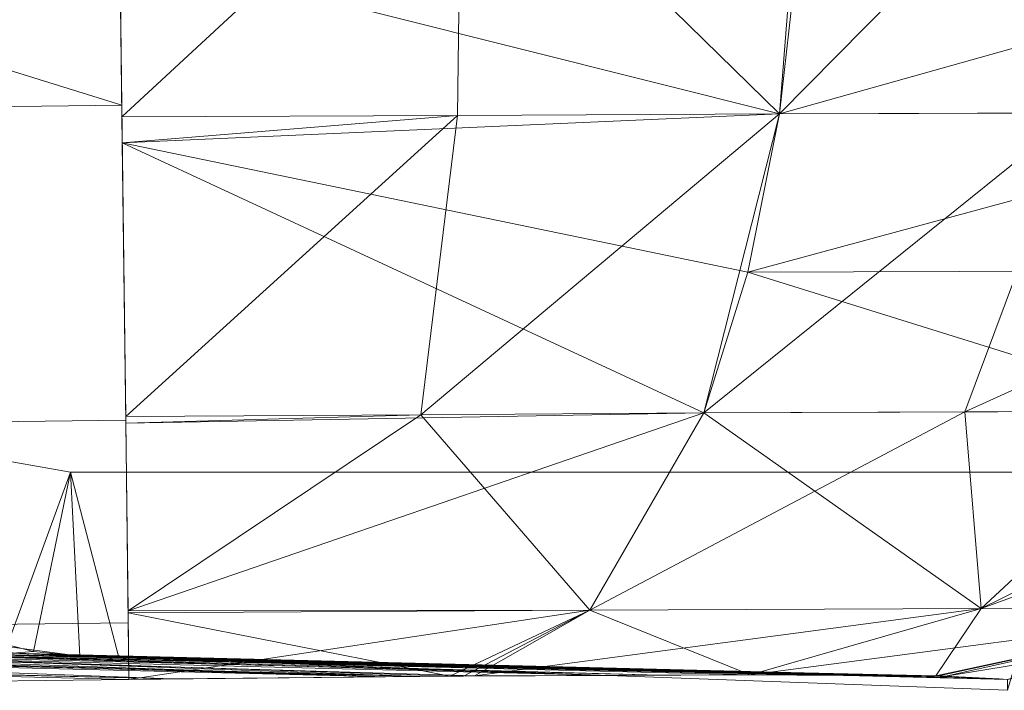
# Model space of a CAD drawing. Header units: millimetres. Extents: x -125 to 135, y -1868 to 49.
# Tile 41 of 53: x 120.54 to 123.12, y 6.28 to 8.04. Entities that reach past the tile are written whole.
import ezdxf

# ---------------------------------------------------------------- set-up
doc = ezdxf.new("R2010")
doc.units = ezdxf.units.MM
doc.layers.add('1', color=7, linetype='CONTINUOUS', true_color=0xffffff)

msp = doc.modelspace()

# ---------------------------------------------------------------- linework, layer by layer
at = {"layer": '1', "color": 252, "linetype": 'Continuous', "lineweight": 13}
for points in [[(122.5326, 7.7891, 455.4637), (122.598, 8.6213, 455.636), (121.7003, 8.6042, 455.8164)], [(123.3601, 8.6272, 455.1292), (122.598, 8.6213, 455.636), (122.5326, 7.7891, 455.4637)], [(122.5326, 7.7891, 455.4637), (123.3099, 7.7919, 455.0492), (123.3601, 8.6272, 455.1292)], [(118.5, 8.53, 32.0046), (120.8015, 8.587, 32.003), (120.8111, 7.8116, 32.1735)], [(120.8111, 7.8116, 455.8265), (120.8007, 8.5869, 455.997), (118.5, 8.5302, 455.9954)], [(121.7003, 8.6042, 455.8164), (120.8015, 8.587, 455.997), (120.8114, 7.7814, 455.8009)], [(120.8114, 7.7814, 455.8009), (121.6899, 7.7846, 455.7226), (121.7003, 8.6042, 455.8164)], [(121.7003, 8.6042, 455.8164), (121.6899, 7.7846, 455.7226), (122.5326, 7.7891, 455.4637)], [(118.5, 8.5302, 455.9954), (118.5, 7.7831, 455.8265), (120.8111, 7.8116, 455.8265)], [(120.8111, 7.8116, 32.1735), (118.5, 7.7831, 32.1735), (118.5, 8.53, 32.0046)], [(120.806, 8.2226, 32.0917), (122.5816, 8.2225, 32.4106), (122.5326, 7.7891, 32.5363)], [(122.5326, 7.7891, 32.5363), (120.8123, 7.713, 32.2158), (120.806, 8.2226, 32.0917)], [(124.0872, 8.2259, 33.4128), (123.9919, 7.7928, 33.5081), (122.5326, 7.7891, 32.5363)], [(122.5326, 7.7891, 32.5363), (122.5816, 8.2225, 32.4106), (124.0872, 8.2259, 33.4128)], [(118.5, 6.9576, 455.2724), (120.8212, 6.9862, 455.2724), (120.8111, 7.8116, 455.8265), (118.5, 7.7831, 455.8265)], [(118.5, 7.7831, 32.1735), (120.8111, 7.8116, 32.1735), (120.8212, 6.9862, 32.7276), (118.5, 6.9576, 32.7276)], [(121.6899, 7.7846, 455.7226), (120.8114, 7.7814, 455.8009), (120.8123, 7.713, 455.7842)], [(120.8123, 7.713, 32.2158), (122.5326, 7.7891, 32.5363), (122.4496, 7.3745, 32.7438)], [(121.6899, 7.7846, 455.7226), (120.8123, 7.713, 455.7842), (120.8211, 6.996, 455.2769)], [(120.8211, 6.996, 455.2769), (121.5936, 7.0005, 455.2002), (121.6899, 7.7846, 455.7226)], [(122.5326, 7.7891, 455.4637), (121.6899, 7.7846, 455.7226), (121.5936, 7.0005, 455.2002)], [(121.5936, 7.0005, 455.2002), (122.3346, 7.0056, 454.9723), (122.5326, 7.7891, 455.4637)], [(123.3099, 7.7919, 455.0492), (122.5326, 7.7891, 455.4637), (122.3346, 7.0056, 454.9723)], [(122.3346, 7.0056, 454.9723), (123.0179, 7.0087, 454.6076), (123.3099, 7.7919, 455.0492)], [(123.9919, 7.7928, 33.5081), (123.834, 7.3786, 33.666), (122.4496, 7.3745, 32.7438)], [(122.4496, 7.3745, 32.7438), (122.5326, 7.7891, 32.5363), (123.9919, 7.7928, 33.5081)], [(123.834, 7.3786, 454.334), (123.3099, 7.7919, 455.0492), (123.0179, 7.0087, 454.6076)], [(120.8123, 7.713, 32.2158), (122.4496, 7.3745, 32.7438), (122.3346, 7.0056, 33.0277)], [(122.3346, 7.0056, 33.0277), (120.8213, 6.9787, 32.7354), (120.8123, 7.713, 32.2158)], [(123.6175, 7.0098, 33.8825), (122.3346, 7.0056, 33.0277), (122.4496, 7.3745, 32.7438)], [(122.4496, 7.3745, 32.7438), (123.834, 7.3786, 33.666), (123.6175, 7.0098, 33.8825)], [(123.0179, 7.0087, 454.6076), (123.6175, 7.0098, 454.1175), (123.834, 7.3786, 454.334)], [(118.5, 6.4275, 454.4314), (120.8278, 6.4562, 454.4314), (120.8212, 6.9862, 455.2724), (118.5, 6.9576, 455.2724)], [(118.5, 6.9576, 32.7276), (120.8212, 6.9862, 32.7276), (120.8278, 6.4562, 33.5686), (118.5, 6.4275, 33.5686)], [(121.5936, 7.0005, 455.2002), (120.8211, 6.996, 455.2769), (120.8213, 6.9787, 455.2646)], [(120.8274, 6.4873, 33.4889), (120.8213, 6.9787, 32.7354), (122.3346, 7.0056, 33.0277)], [(121.5936, 7.0005, 455.2002), (120.8213, 6.9787, 455.2646), (120.8274, 6.4873, 454.5111)], [(122.3346, 7.0056, 33.0277), (122.0358, 6.489, 33.7574), (120.8274, 6.4873, 33.4889)], [(120.8274, 6.4873, 454.5111), (122.0358, 6.489, 454.2426), (121.5936, 7.0005, 455.2002)], [(122.0358, 6.489, 454.2426), (122.3346, 7.0056, 454.9723), (121.5936, 7.0005, 455.2002)], [(122.0358, 6.489, 454.2426), (123.0604, 6.493, 453.5604), (123.0179, 7.0087, 454.6076)], [(123.0179, 7.0087, 454.6076), (122.3346, 7.0056, 454.9723), (122.0358, 6.489, 454.2426)], [(123.0604, 6.493, 34.4396), (122.0358, 6.489, 33.7574), (122.3346, 7.0056, 33.0277)], [(122.3346, 7.0056, 33.0277), (123.6175, 7.0098, 33.8825), (123.0604, 6.493, 34.4396)], [(123.0604, 6.493, 453.5604), (123.6175, 7.0098, 454.1175), (123.0179, 7.0087, 454.6076)], [(124.4723, 7.0056, 452.8345), (123.6175, 7.0098, 454.1175), (123.0604, 6.493, 453.5604)], [(123.0604, 6.493, 34.4396), (123.6175, 7.0098, 33.8825), (124.1076, 7.0087, 34.4821)], [(123.7426, 6.489, 35.4642), (123.0604, 6.493, 34.4396), (124.1076, 7.0087, 34.4821)], [(123.0604, 6.493, 453.5604), (123.7426, 6.489, 452.5358), (124.4723, 7.0056, 452.8345)], [(119.9929, 6.9706, 449), (119.9929, 6.9706, 39), (120.6769, 6.85, 39), (120.6769, 6.85, 449)], [(120.5103, 6.3941, 449), (120.3937, 6.4287, 449), (119.9929, 6.9706, 449), (120.6769, 6.85, 449)], [(120.3937, 6.4287, 39), (120.58, 6.3805, 39), (120.6769, 6.85, 39), (119.9929, 6.9706, 39)], [(120.6769, 6.85, 449), (120.7011, 6.3689, 449), (120.5103, 6.3941, 449)], [(120.6769, 6.85, 39), (120.58, 6.3805, 39), (120.7011, 6.3689, 39), (120.8028, 6.3653, 39)], [(120.6769, 6.85, 449), (120.6769, 6.85, 39), (123.3, 6.85, 39), (123.3, 6.85, 449)], [(123.1296, 6.2791, 449), (120.8028, 6.3653, 449), (120.6769, 6.85, 449), (123.3, 6.85, 449)], [(120.8028, 6.3653, 449), (120.7011, 6.3689, 449), (120.6769, 6.85, 449)], [(123.3, 6.85, 39), (120.6769, 6.85, 39), (120.8028, 6.3653, 39), (123.1296, 6.2791, 39)], [(120.8274, 6.4873, 454.5111), (120.8275, 6.4823, 454.4868), (122.0358, 6.489, 454.2426)], [(122.0358, 6.489, 33.7574), (120.8275, 6.4823, 33.5132), (120.8274, 6.4873, 33.4889)], [(122.0358, 6.489, 454.2426), (120.8275, 6.4823, 454.4868), (120.8296, 6.3078, 453.6296)], [(120.8275, 6.4823, 33.5132), (122.0358, 6.489, 33.7574), (121.6699, 6.3162, 34.5315)], [(121.6699, 6.3162, 34.5315), (120.8296, 6.3078, 34.3704), (120.8275, 6.4823, 33.5132)], [(120.8296, 6.3078, 453.6296), (121.7341, 6.3167, 453.4421), (122.0358, 6.489, 454.2426)], [(122.0358, 6.489, 33.7574), (121.7051, 6.3163, 34.5545), (121.6699, 6.3162, 34.5315)], [(122.456, 6.3196, 35.044), (121.7051, 6.3163, 34.5545), (122.0358, 6.489, 33.7574)], [(123.0604, 6.493, 453.5604), (122.0358, 6.489, 454.2426), (121.7341, 6.3167, 453.4421)], [(121.7341, 6.3167, 453.4421), (122.456, 6.3196, 452.956), (123.0604, 6.493, 453.5604)], [(122.0358, 6.489, 33.7574), (123.0604, 6.493, 34.4396), (122.456, 6.3196, 35.044)], [(123.7426, 6.489, 452.5358), (123.0604, 6.493, 453.5604), (122.456, 6.3196, 452.956)], [(122.9421, 6.3167, 35.7659), (122.456, 6.3196, 35.044), (123.0604, 6.493, 34.4396)], [(122.456, 6.3196, 452.956), (122.9455, 6.3163, 452.2051), (123.7426, 6.489, 452.5358)], [(123.0604, 6.493, 34.4396), (123.7426, 6.489, 35.4642), (122.9421, 6.3167, 35.7659)], [(123.1296, 6.3078, 36.6704), (122.9421, 6.3167, 35.7659), (123.7426, 6.489, 35.4642)], [(123.7426, 6.489, 452.5358), (122.9455, 6.3163, 452.2051), (122.9685, 6.3162, 452.1699)], [(123.9868, 6.4823, 451.3275), (123.7426, 6.489, 452.5358), (122.9685, 6.3162, 452.1699)], [(122.9685, 6.3162, 452.1699), (123.1296, 6.3078, 451.3296), (123.9868, 6.4823, 451.3275)], [(120.8296, 6.3078, 453.6296), (120.8278, 6.4562, 454.4314), (118.5, 6.4275, 454.4314), (118.5, 6.2791, 453.6296)], [(118.5, 6.2791, 34.3704), (118.5, 6.4275, 33.5686), (120.8278, 6.4562, 33.5686), (120.8296, 6.3078, 34.3704)], [(120.5252, 6.3761, 38.142), (120.58, 6.3805, 39), (120.3937, 6.4287, 39)], [(120.5103, 6.3941, 449), (120.7011, 6.3689, 449), (120.5252, 6.3761, 449.858)], [(119.086, 6.3738, 451.081), (121.4984, 6.3144, 453.491), (120.8296, 6.3078, 453.6296), (118.5, 6.3653, 451.3028)], [(120.9431, 6.3089, 34.3921), (118.5173, 6.3691, 36.8025), (118.5, 6.3653, 36.6972)], [(119.1783, 6.3746, 36.9379), (118.5173, 6.3691, 36.8025), (120.9431, 6.3089, 34.3921)], [(121.4984, 6.3144, 453.491), (119.086, 6.3738, 451.081), (119.358, 6.3761, 451.0252)], [(119.358, 6.3761, 36.9748), (119.1783, 6.3746, 36.9379), (121.591, 6.3154, 34.5164)], [(120.9431, 6.3089, 34.3921), (121.591, 6.3154, 34.5164), (119.1783, 6.3746, 36.9379)], [(119.8185, 6.3777, 37.2851), (119.358, 6.3761, 36.9748), (121.591, 6.3154, 34.5164)], [(121.4984, 6.3144, 453.491), (119.358, 6.3761, 451.0252), (119.6925, 6.3773, 450.7999)], [(122.0938, 6.3181, 453.1998), (119.6925, 6.3773, 450.7999), (120.0553, 6.3785, 450.5554)], [(119.6925, 6.3773, 450.7999), (121.7341, 6.3167, 453.4421), (121.4984, 6.3144, 453.491)], [(119.6925, 6.3773, 450.7999), (122.0938, 6.3181, 453.1998), (121.7341, 6.3167, 453.4421)], [(120.0553, 6.3785, 37.4447), (119.8185, 6.3777, 37.2851), (122.2177, 6.3185, 34.8887)], [(121.591, 6.3154, 34.5164), (121.6699, 6.3162, 34.5315), (119.8185, 6.3777, 37.2851)], [(121.6699, 6.3162, 34.5315), (122.2177, 6.3185, 34.8887), (119.8185, 6.3777, 37.2851)], [(120.0553, 6.3785, 450.5554), (120.2149, 6.3777, 450.3185), (122.6113, 6.3185, 452.7177)], [(120.0553, 6.3785, 450.5554), (122.456, 6.3196, 452.956), (122.0938, 6.3181, 453.1998)], [(122.6113, 6.3185, 452.7177), (122.456, 6.3196, 452.956), (120.0553, 6.3785, 450.5554)], [(120.0553, 6.3785, 37.4447), (122.456, 6.3196, 35.044), (122.6998, 6.3181, 35.4062)], [(122.6998, 6.3181, 35.4062), (120.2998, 6.3773, 37.8075), (120.0553, 6.3785, 37.4447)], [(122.2177, 6.3185, 34.8887), (122.456, 6.3196, 35.044), (120.0553, 6.3785, 37.4447)], [(120.2149, 6.3777, 450.3185), (120.5252, 6.3761, 449.858), (122.9836, 6.3154, 452.091)], [(122.9836, 6.3154, 452.091), (122.9685, 6.3162, 452.1699), (120.2149, 6.3777, 450.3185)], [(122.9685, 6.3162, 452.1699), (122.6113, 6.3185, 452.7177), (120.2149, 6.3777, 450.3185)], [(120.2998, 6.3773, 37.8075), (122.9421, 6.3167, 35.7659), (122.991, 6.3144, 36.0016)], [(120.2998, 6.3773, 37.8075), (122.6998, 6.3181, 35.4062), (122.9421, 6.3167, 35.7659)], [(122.991, 6.3144, 36.0016), (120.5252, 6.3761, 38.142), (120.2998, 6.3773, 37.8075)], [(120.5252, 6.3761, 38.142), (120.7011, 6.3689, 39), (120.58, 6.3805, 39)], [(120.5252, 6.3761, 449.858), (120.5621, 6.3746, 449.6783), (122.9836, 6.3154, 452.091)], [(122.991, 6.3144, 36.0016), (120.581, 6.3738, 38.414), (120.5252, 6.3761, 38.142)], [(120.5621, 6.3746, 449.6783), (120.6975, 6.3691, 449.0173), (123.1079, 6.3089, 451.443)], [(123.1079, 6.3089, 451.443), (122.9836, 6.3154, 452.091), (120.5621, 6.3746, 449.6783)], [(120.581, 6.3738, 38.414), (122.991, 6.3144, 36.0016), (123.1296, 6.3078, 36.6704), (120.8028, 6.3653, 39)], [(120.8028, 6.3653, 39), (120.7011, 6.3689, 39), (120.581, 6.3738, 38.414)], [(123.1079, 6.3089, 451.443), (120.6975, 6.3691, 449.0173), (120.8028, 6.3653, 449)], [(120.6975, 6.3691, 449.0173), (120.7011, 6.3689, 449), (120.8028, 6.3653, 449)], [(118.5, 6.3653, 451.3028), (120.8296, 6.3078, 453.6296), (118.5, 6.2791, 453.6296)], [(118.5, 6.3653, 36.6972), (120.8296, 6.3078, 34.3704), (120.9431, 6.3089, 34.3921)], [(118.5, 6.3653, 36.6972), (118.5, 6.2791, 34.3704), (120.8296, 6.3078, 34.3704)], [(120.8028, 6.3653, 449), (123.1296, 6.3078, 451.3296), (123.1079, 6.3089, 451.443)], [(120.8028, 6.3653, 449), (123.1296, 6.2791, 449), (123.1296, 6.3078, 451.3296)], [(120.8028, 6.3653, 39), (123.1296, 6.3078, 36.6704), (123.1296, 6.2791, 39)]]:
    msp.add_3dface(points, dxfattribs=at)

doc.saveas('drawing.dxf')
